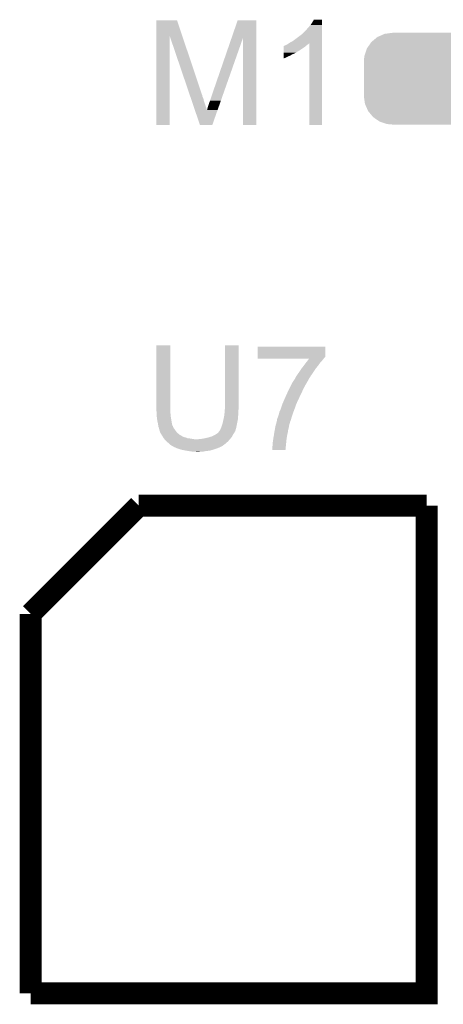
# Model space of a CAD drawing. Extents: x -4 to 126, y -8 to 66.
# Tile 123 of 256: x 41 to 45, y 42 to 51. Entities that reach past the tile are written whole.
import ezdxf

# ---------------------------------------------------------------- set-up
doc = ezdxf.new("R2010")
doc.units = 0
doc.layers.get('0').update_dxf_attribs({"linetype": 'CONTINUOUS'})
doc.layers.add('CLICKER_2_FOR_TMPM4L4A_V104_GTO', color=11, linetype='CONTINUOUS')
doc.layers.add('CLICKER_2_FOR_TMPM4L4A_V104_GTS', color=8, linetype='CONTINUOUS')

# ---------------------------------------------------------------- blocks, each defined once
blk = doc.blocks.new('CUSTOM_225')
for points in [[(-0.537468, 0.357976), (-0.50137, 0.387716), (0.540962, 0.357976), (0.497426, 0.387716)], [(-0.50137, 0.387716), (-0.475056, 0.399202), (0.497426, 0.387716), (0.48061, 0.399202)], [(-0.475056, 0.399202), (-0.434384, 0.416954), (0.48061, 0.399202), (0.427352, 0.416954)], [(-0.434384, 0.416954), (-0.39463, 0.422314), (0.427352, 0.416954), (0.41127, 0.422314)], [(-0.39463, 0.422314), (-0.36195, 0.42672), (0.41127, 0.422314), (0.36195, 0.42672)], [(-0.614922, 0.234946), (-0.599296, 0.281086), (0.617268, 0.234946), (0.596864, 0.281086)], [(-0.599296, 0.281086), (-0.585008, 0.30179), (0.596864, 0.281086), (0.587708, 0.30179)], [(-0.585008, 0.30179), (-0.55778, 0.34124), (0.587708, 0.30179), (0.554888, 0.34124)], [(-0.55778, 0.34124), (-0.537468, 0.357976), (0.554888, 0.34124), (0.540962, 0.357976)], [(-0.62738, 0.16256), (-0.622738, 0.21186), (0.62738, 0.16256), (0.620494, 0.21186)], [(-0.622738, 0.21186), (-0.614922, 0.234946), (0.620494, 0.21186), (0.617268, 0.234946)], [(-0.62611, 0.136688), (-0.62738, 0.16256), (0.62611, 0.136688), (0.62738, 0.16256)], [(-0.62611, -0.136688), (-0.62611, 0.136688), (0.62611, -0.136688), (0.62611, 0.136688)], [(-0.62738, -0.16256), (-0.62611, -0.136688), (0.62738, -0.16256), (0.62611, -0.136688)], [(-0.620492, -0.21186), (-0.62738, -0.16256), (0.622738, -0.21186), (0.62738, -0.16256)], [(-0.617268, -0.234946), (-0.620492, -0.21186), (0.61492, -0.234946), (0.622738, -0.21186)], [(-0.596862, -0.281086), (-0.617268, -0.234946), (0.599296, -0.281086), (0.61492, -0.234946)], [(-0.587708, -0.30179), (-0.596862, -0.281086), (0.585006, -0.30179), (0.599296, -0.281086)], [(-0.554886, -0.34124), (-0.587708, -0.30179), (0.55778, -0.34124), (0.585006, -0.30179)], [(-0.540962, -0.357976), (-0.554886, -0.34124), (0.537466, -0.357976), (0.55778, -0.34124)], [(-0.497424, -0.387716), (-0.540962, -0.357976), (0.50137, -0.387716), (0.537466, -0.357976)], [(-0.48061, -0.399202), (-0.497424, -0.387716), (0.475054, -0.399202), (0.50137, -0.387716)], [(-0.42735, -0.416954), (-0.48061, -0.399202), (0.434384, -0.416954), (0.475054, -0.399202)], [(-0.41127, -0.422314), (-0.42735, -0.416954), (0.394628, -0.422314), (0.434384, -0.416954)], [(-0.36195, -0.42672), (-0.41127, -0.422314), (0.36195, -0.42672), (0.394628, -0.422314)]]:
    blk.add_solid(points)

msp = doc.modelspace()

# ---------------------------------------------------------------- linework, layer by layer
at = {"layer": 'CLICKER_2_FOR_TMPM4L4A_V104_GTO', "const_width": 0.2032}
for points in [[(41.2242, 42.2148), (44.9072, 42.2148), (44.9072, 46.75124)], [(41.2242, 45.7454), (42.23004, 46.75124)], [(42.23004, 46.75124), (44.9072, 46.75124)], [(41.2242, 42.2148), (41.2242, 45.7454)]]:
    msp.add_lwpolyline(points, dxfattribs=at)
at = {"layer": 'CLICKER_2_FOR_TMPM4L4A_V104_GTO'}
for points in [[(42.392618, 51.122446), (42.39262, 51.267344), (42.634122, 51.122446), (42.585644, 51.267344)], [(42.39262, 51.267344), (42.392622, 51.26736), (42.585644, 51.267344), (42.392622, 51.26736)], [(43.09435, 51.107216), (43.149528, 51.267338), (43.322236, 51.107216), (43.32224, 51.267338)], [(43.149528, 51.267338), (43.149536, 51.26736), (43.32224, 51.267338), (43.149536, 51.26736)], [(43.79214, 51.18354), (43.8277, 51.22418), (43.934378, 51.18354), (43.934378, 51.22418)], [(43.8277, 51.22418), (43.84294, 51.247038), (43.934378, 51.22418), (43.934378, 51.247038)], [(43.84294, 51.247038), (43.858178, 51.272418), (43.934378, 51.247038), (43.93438, 51.272418)], [(43.858178, 51.272418), (43.858192, 51.27244), (43.93438, 51.272418), (43.858192, 51.27244)], [(42.3926, 50.292022), (42.392618, 51.122446), (42.517038, 50.292022), (42.51706, 51.122446)], [(42.702422, 50.576476), (42.51706, 51.122446), (42.81678, 50.576476), (42.634122, 51.122446)], [(43.69054, 51.09464), (43.7515, 51.14037), (43.934376, 51.09464), (43.934376, 51.14037)], [(43.7515, 51.14037), (43.751522, 51.1429), (43.934376, 51.14037), (43.934376, 51.1429)], [(43.751522, 51.1429), (43.754046, 51.142914), (43.934376, 51.1429), (43.934376, 51.142914)], [(43.754046, 51.142914), (43.756584, 51.14798), (43.934376, 51.142914), (43.934376, 51.14798)], [(43.756584, 51.14798), (43.764202, 51.153062), (43.934376, 51.14798), (43.934376, 51.153062)], [(43.764202, 51.153062), (43.7769, 51.16576), (43.934376, 51.153062), (43.934376, 51.16576)], [(43.7769, 51.16576), (43.79214, 51.18354), (43.934376, 51.16576), (43.934378, 51.18354)], [(42.91584, 50.58918), (43.09435, 51.107216), (43.017904, 50.58918), (43.200278, 51.107216)], [(43.20032, 50.292022), (43.200278, 51.107216), (43.322218, 50.292022), (43.322236, 51.107216)], [(43.576244, 51.0159), (43.576246, 51.026066), (43.769278, 51.0159), (43.781478, 51.026066)], [(43.576246, 51.026066), (43.578784, 51.0286), (43.781478, 51.026066), (43.78452, 51.0286)], [(43.578784, 51.0286), (43.5864, 51.03114), (43.78452, 51.0286), (43.787694, 51.03114)], [(43.5864, 51.03114), (43.601638, 51.03876), (43.787694, 51.03114), (43.79722, 51.03876)], [(43.601638, 51.03876), (43.611802, 51.043842), (43.79722, 51.03876), (43.803994, 51.043842)], [(43.611802, 51.043842), (43.615608, 51.04638), (43.803994, 51.043842), (43.807378, 51.04638)], [(43.615608, 51.04638), (43.626986, 51.053964), (43.807378, 51.04638), (43.814962, 51.053964)], [(43.626986, 51.053964), (43.634658, 51.059078), (43.934374, 51.053964), (43.934374, 51.059078)], [(43.634658, 51.059078), (43.662602, 51.07432), (43.934374, 51.059078), (43.934374, 51.07432)], [(43.662602, 51.07432), (43.69054, 51.09464), (43.934374, 51.07432), (43.934376, 51.09464)], [(43.815, 50.292022), (43.814962, 51.053964), (43.934358, 50.292022), (43.934374, 51.053964)], [(43.57624, 50.94986), (43.576242, 50.95748), (43.657518, 50.94986), (43.6753, 50.95748)], [(43.57624, 50.9397), (43.57624, 50.94986), (43.639738, 50.9397), (43.657518, 50.94986)], [(43.57624, 50.92954), (43.57624, 50.9397), (43.61688, 50.92954), (43.639738, 50.9397)], [(43.57624, 50.91938), (43.57624, 50.92954), (43.59656, 50.91938), (43.61688, 50.92954)], [(43.576242, 50.98796), (43.576244, 51.0032), (43.726102, 50.98796), (43.74896, 51.0032)], [(43.576242, 50.972718), (43.576242, 50.98796), (43.700698, 50.972718), (43.726102, 50.98796)], [(43.576242, 50.97018), (43.576242, 50.972718), (43.69816, 50.97018), (43.700698, 50.972718)], [(43.576242, 50.9651), (43.576242, 50.97018), (43.690538, 50.9651), (43.69816, 50.97018)], [(43.576242, 50.95748), (43.576242, 50.9651), (43.6753, 50.95748), (43.690538, 50.9651)], [(43.576244, 51.0032), (43.576244, 51.0159), (43.74896, 51.0032), (43.769278, 51.0159)], [(43.57624, 50.91179), (43.57624, 50.91938), (43.57624, 50.91179), (43.59656, 50.91938)], [(42.703284, 50.573934), (42.702422, 50.576476), (42.816786, 50.573934), (42.81678, 50.576476)], [(42.704146, 50.571394), (42.703284, 50.573934), (42.81932, 50.571394), (42.816786, 50.573934)], [(42.70587, 50.566318), (42.704146, 50.571394), (42.819322, 50.566318), (42.81932, 50.571394)], [(42.708456, 50.5587), (42.70587, 50.566318), (42.82186, 50.5587), (42.819322, 50.566318)], [(42.89298, 50.5206), (42.91584, 50.58918), (42.99376, 50.5206), (43.017904, 50.58918)], [(42.71363, 50.543458), (42.708456, 50.5587), (42.829482, 50.543458), (42.82186, 50.5587)], [(42.721392, 50.5206), (42.71363, 50.543458), (42.834562, 50.5206), (42.829482, 50.543458)], [(42.744674, 50.45202), (42.721392, 50.5206), (42.857418, 50.45202), (42.834562, 50.5206)], [(42.870122, 50.45456), (42.88282, 50.49266), (42.970512, 50.45456), (42.983924, 50.49266)], [(42.88282, 50.49266), (42.89298, 50.5206), (42.983924, 50.49266), (42.99376, 50.5206)], [(42.751564, 50.431728), (42.744674, 50.45202), (42.862528, 50.431728), (42.857418, 50.45202)], [(42.798996, 50.292016), (42.751564, 50.431728), (42.913288, 50.292016), (42.962474, 50.431728)], [(42.862528, 50.431728), (42.86504, 50.434244), (42.962474, 50.431728), (42.96336, 50.434244)], [(42.86504, 50.434244), (42.86758, 50.441862), (42.96336, 50.434244), (42.966042, 50.441862)], [(42.86758, 50.441862), (42.870122, 50.45456), (42.966042, 50.441862), (42.970512, 50.45456)], [(42.517038, 50.292), (42.3926, 50.292022), (42.517038, 50.292), (42.517038, 50.292022)], [(42.913284, 50.292), (42.798996, 50.292016), (42.913284, 50.292), (42.913288, 50.292016)], [(43.322218, 50.292), (43.20032, 50.292022), (43.322218, 50.292), (43.322218, 50.292022)], [(43.934358, 50.292), (43.815, 50.292022), (43.934358, 50.292), (43.934358, 50.292022)], [(42.3926, 47.660558), (42.39262, 48.244738), (42.52214, 47.660558), (42.52214, 48.244738)], [(42.39262, 48.244738), (42.392622, 48.24476), (42.52214, 48.244738), (42.392622, 48.24476)], [(43.03014, 47.68088), (43.03016, 48.244738), (43.15968, 47.68088), (43.15968, 48.244738)], [(43.03016, 48.244738), (43.030162, 48.24476), (43.15968, 48.244738), (43.030162, 48.24476)], [(43.334942, 48.13808), (43.33496, 48.232038), (43.96486, 48.13808), (43.96486, 48.232038)], [(43.33496, 48.232038), (43.334962, 48.23206), (43.96486, 48.232038), (43.334962, 48.23206)], [(43.33494, 48.120298), (43.334942, 48.135534), (43.94962, 48.120298), (43.964854, 48.135534)], [(43.33494, 48.117782), (43.33494, 48.120298), (43.947732, 48.117782), (43.94962, 48.120298)], [(43.812416, 48.11776), (43.33494, 48.117782), (43.947716, 48.11776), (43.947732, 48.117782)], [(43.334942, 48.135534), (43.334942, 48.13808), (43.964854, 48.135534), (43.96486, 48.13808)], [(43.787182, 48.08474), (43.796886, 48.09744), (43.91914, 48.08474), (43.93184, 48.09744)], [(43.796886, 48.09744), (43.806592, 48.11014), (43.93184, 48.09744), (43.942, 48.11014)], [(43.806592, 48.11014), (43.812416, 48.11776), (43.942, 48.11014), (43.947716, 48.11776)], [(43.714986, 47.98568), (43.74642, 48.0314), (43.84802, 47.98568), (43.8785, 48.0314)], [(43.74642, 48.0314), (43.760006, 48.04918), (43.8785, 48.0314), (43.89374, 48.04918)], [(43.760006, 48.04918), (43.787182, 48.08474), (43.89374, 48.04918), (43.91914, 48.08474)], [(43.660058, 47.89932), (43.663444, 47.9044), (43.794256, 47.89932), (43.79722, 47.9044)], [(43.663444, 47.9044), (43.68038, 47.929802), (43.79722, 47.9044), (43.811076, 47.929802)], [(43.68038, 47.929802), (43.681648, 47.93234), (43.811076, 47.929802), (43.812462, 47.93234)], [(43.681648, 47.93234), (43.690542, 47.950122), (43.812462, 47.93234), (43.823776, 47.950122)], [(43.690542, 47.950122), (43.697524, 47.96028), (43.823776, 47.950122), (43.83024, 47.96028)], [(43.697524, 47.96028), (43.714986, 47.98568), (43.83024, 47.96028), (43.84802, 47.98568)], [(43.6118, 47.8028), (43.616658, 47.81296), (43.74388, 47.8028), (43.74896, 47.81296)], [(43.616658, 47.81296), (43.625162, 47.83074), (43.74896, 47.81296), (43.75658, 47.83074)], [(43.625162, 47.83074), (43.63245, 47.84598), (43.75658, 47.83074), (43.7642, 47.84598)], [(43.63245, 47.84598), (43.638524, 47.858678), (43.7642, 47.84598), (43.77182, 47.858678)], [(43.638524, 47.858678), (43.63974, 47.86122), (43.77182, 47.858678), (43.772666, 47.86122)], [(43.63974, 47.86122), (43.64228, 47.8663), (43.772666, 47.86122), (43.77436, 47.8663)], [(43.64228, 47.8663), (43.642282, 47.866302), (43.77436, 47.8663), (43.77436, 47.866302)], [(43.642282, 47.866302), (43.64736, 47.87392), (43.77436, 47.866302), (43.779442, 47.87392)], [(43.64736, 47.87392), (43.65244, 47.886622), (43.779442, 47.87392), (43.78685, 47.886622)], [(43.65244, 47.886622), (43.660058, 47.89932), (43.78685, 47.886622), (43.794256, 47.89932)], [(43.56354, 47.693578), (43.575514, 47.72152), (43.69308, 47.693578), (43.70578, 47.72152)], [(43.575514, 47.72152), (43.5864, 47.74692), (43.70578, 47.72152), (43.71848, 47.74692)], [(43.5864, 47.74692), (43.597944, 47.77232), (43.71848, 47.74692), (43.72864, 47.77232)], [(43.597944, 47.77232), (43.6118, 47.8028), (43.72864, 47.77232), (43.74388, 47.8028)], [(42.3926, 47.652938), (42.3926, 47.660558), (42.524046, 47.652938), (42.52214, 47.660558)], [(42.392832, 47.650398), (42.3926, 47.652938), (42.52468, 47.650398), (42.524046, 47.652938)], [(42.39514, 47.625), (42.392832, 47.650398), (42.52468, 47.625), (42.52468, 47.650398)], [(43.0276, 47.61738), (43.029928, 47.645318), (43.15714, 47.61738), (43.15714, 47.645318)], [(43.029928, 47.645318), (43.03014, 47.647858), (43.15714, 47.645318), (43.157648, 47.647858)], [(43.03014, 47.658018), (43.03014, 47.68088), (43.15968, 47.658018), (43.15968, 47.68088)], [(43.03014, 47.647858), (43.03014, 47.658018), (43.157648, 47.647858), (43.15968, 47.658018)], [(43.53814, 47.625002), (43.548302, 47.645322), (43.668632, 47.625002), (43.676252, 47.645322)], [(43.548302, 47.645322), (43.553634, 47.6631), (43.676252, 47.645322), (43.68292, 47.6631)], [(43.553634, 47.6631), (43.55592, 47.67072), (43.68292, 47.6631), (43.68546, 47.67072)], [(43.55592, 47.67072), (43.56354, 47.693578), (43.68546, 47.67072), (43.69308, 47.693578)], [(42.39514, 47.60976), (42.39514, 47.625), (42.52468, 47.60976), (42.52468, 47.625)], [(42.39514, 47.599602), (42.39514, 47.60976), (42.525528, 47.599602), (42.52468, 47.60976)], [(42.397398, 47.57928), (42.39514, 47.599602), (42.52722, 47.57928), (42.525528, 47.599602)], [(42.39768, 47.57674), (42.397398, 47.57928), (42.527644, 47.57674), (42.52722, 47.57928)], [(42.40276, 47.536102), (42.39768, 47.57674), (42.534418, 47.536102), (42.527644, 47.57674)], [(43.00982, 47.520858), (43.018286, 47.558958), (43.144914, 47.520858), (43.15206, 47.558958)], [(43.018286, 47.558958), (43.01998, 47.56658), (43.15206, 47.558958), (43.152568, 47.56658)], [(43.01998, 47.56658), (43.02506, 47.591978), (43.152568, 47.56658), (43.15426, 47.591978)], [(43.02506, 47.591978), (43.025568, 47.597062), (43.15426, 47.591978), (43.1546, 47.597062)], [(43.025568, 47.597062), (43.02709, 47.612298), (43.1546, 47.597062), (43.15714, 47.612298)], [(43.02709, 47.612298), (43.0276, 47.61738), (43.15714, 47.612298), (43.15714, 47.61738)], [(43.512628, 47.5361), (43.51528, 47.546262), (43.63974, 47.5361), (43.642866, 47.546262)], [(43.51528, 47.546262), (43.515282, 47.553882), (43.642866, 47.546262), (43.64521, 47.553882)], [(43.515282, 47.553882), (43.51782, 47.5615), (43.64521, 47.553882), (43.647554, 47.5615)], [(43.51782, 47.5615), (43.527982, 47.5869), (43.647554, 47.5615), (43.65537, 47.5869)], [(43.527982, 47.5869), (43.532334, 47.602142), (43.65537, 47.5869), (43.66006, 47.602142)], [(43.532334, 47.602142), (43.53306, 47.60468), (43.66006, 47.602142), (43.66101, 47.60468)], [(43.53306, 47.60468), (43.53814, 47.625002), (43.66101, 47.60468), (43.668632, 47.625002)], [(42.40784, 47.518322), (42.40276, 47.536102), (42.53738, 47.518322), (42.534418, 47.536102)], [(42.407842, 47.51832), (42.40784, 47.518322), (42.53738, 47.51832), (42.53738, 47.518322)], [(42.409656, 47.505618), (42.407842, 47.51832), (42.539922, 47.505618), (42.53738, 47.51832)], [(42.41038, 47.50054), (42.409656, 47.505618), (42.541956, 47.50054), (42.539922, 47.505618)], [(42.411652, 47.49292), (42.41038, 47.50054), (42.545004, 47.49292), (42.541956, 47.50054)], [(42.412076, 47.490376), (42.411652, 47.49292), (42.54754, 47.490376), (42.545004, 47.49292)], [(42.41292, 47.485302), (42.412076, 47.490376), (42.549234, 47.485302), (42.54754, 47.490376)], [(42.413938, 47.48276), (42.41292, 47.485302), (42.55008, 47.48276), (42.549234, 47.485302)], [(42.417998, 47.472602), (42.413938, 47.48276), (42.55516, 47.472602), (42.55008, 47.48276)], [(42.418, 47.4726), (42.417998, 47.472602), (42.55516, 47.4726), (42.55516, 47.472602)], [(42.42054, 47.459902), (42.418, 47.4726), (42.56532, 47.459902), (42.55516, 47.4726)], [(42.420542, 47.4599), (42.42054, 47.459902), (42.56532, 47.4599), (42.56532, 47.459902)], [(42.42562, 47.444662), (42.420542, 47.4599), (42.57548, 47.444662), (42.56532, 47.4599)], [(42.979342, 47.444664), (42.984422, 47.454822), (43.126656, 47.444664), (43.12956, 47.454822)], [(42.984422, 47.454822), (42.9895, 47.46244), (43.12956, 47.454822), (43.131738, 47.46244)], [(42.9895, 47.46244), (42.996612, 47.48022), (43.131738, 47.46244), (43.13682, 47.48022)], [(42.996612, 47.48022), (42.99966, 47.487838), (43.13682, 47.48022), (43.138342, 47.487838)], [(42.99966, 47.487838), (43.00474, 47.50308), (43.138342, 47.487838), (43.141392, 47.50308)], [(43.00474, 47.50308), (43.009094, 47.51832), (43.141392, 47.50308), (43.14444, 47.51832)], [(43.009094, 47.51832), (43.00982, 47.520858), (43.14444, 47.51832), (43.144914, 47.520858)], [(43.490896, 47.439582), (43.49445, 47.457358), (43.61688, 47.439582), (43.61942, 47.457358)], [(43.49445, 47.457358), (43.49496, 47.4599), (43.61942, 47.457358), (43.620146, 47.4599)], [(43.49496, 47.4599), (43.49773, 47.475138), (43.620146, 47.4599), (43.6245, 47.475138)], [(43.49773, 47.475138), (43.50004, 47.48784), (43.6245, 47.475138), (43.626616, 47.48784)], [(43.50004, 47.48784), (43.504678, 47.50562), (43.626616, 47.48784), (43.62958, 47.50562)], [(43.504678, 47.50562), (43.507326, 47.515778), (43.62958, 47.50562), (43.632118, 47.515778)], [(43.507326, 47.515778), (43.509314, 47.523394), (43.632118, 47.515778), (43.637196, 47.523394)], [(43.509314, 47.523394), (43.511302, 47.531016), (43.637196, 47.523394), (43.6372, 47.531016)], [(43.511302, 47.531016), (43.512628, 47.5361), (43.6372, 47.531016), (43.63974, 47.5361)], [(42.425622, 47.44466), (42.42562, 47.444662), (42.57548, 47.44466), (42.57548, 47.444662)], [(42.428158, 47.439584), (42.425622, 47.44466), (42.57971, 47.439584), (42.57548, 47.44466)], [(42.42816, 47.434504), (42.428158, 47.439584), (42.583944, 47.434504), (42.57971, 47.439584)], [(42.431128, 47.429418), (42.42816, 47.434504), (42.58818, 47.429418), (42.583944, 47.434504)], [(42.440016, 47.41418), (42.431128, 47.429418), (42.605962, 47.41418), (42.58818, 47.429418)], [(42.44594, 47.40402), (42.440016, 47.41418), (42.62222, 47.40402), (42.605962, 47.41418)], [(42.447558, 47.40148), (42.44594, 47.40402), (42.626284, 47.40148), (42.62222, 47.40402)], [(42.447562, 47.401474), (42.447558, 47.40148), (42.628826, 47.401474), (42.626284, 47.40148)], [(42.45079, 47.3964), (42.447562, 47.401474), (42.633904, 47.3964), (42.628826, 47.401474)], [(42.454024, 47.391318), (42.45079, 47.3964), (42.6466, 47.391318), (42.633904, 47.3964)], [(42.457256, 47.38624), (42.454024, 47.391318), (42.66438, 47.38624), (42.6466, 47.391318)], [(42.462106, 47.37862), (42.457256, 47.38624), (42.684702, 47.37862), (42.66438, 47.38624)], [(42.46372, 47.376082), (42.462106, 47.37862), (42.710082, 47.376082), (42.684702, 47.37862)], [(42.463722, 47.37608), (42.46372, 47.376082), (42.7101, 47.37608), (42.710082, 47.376082)], [(42.468238, 47.371), (42.463722, 47.37608), (42.7355, 47.371), (42.7101, 47.37608)], [(42.470496, 47.36846), (42.468238, 47.371), (42.765978, 47.36846), (42.7355, 47.371)], [(42.48404, 47.35322), (42.470496, 47.36846), (43.062876, 47.35322), (43.076424, 47.36846)], [(42.765978, 47.36846), (42.781222, 47.368462), (43.076424, 47.36846), (43.076426, 47.368462)], [(42.781222, 47.368462), (42.788844, 47.371), (43.076426, 47.368462), (43.078682, 47.371)], [(42.801542, 47.371), (42.81424, 47.37354), (43.078682, 47.371), (43.08094, 47.37354)], [(42.81424, 47.37354), (42.84472, 47.37862), (43.08094, 47.37354), (43.08489, 47.37862)], [(42.84472, 47.37862), (42.877738, 47.38624), (43.08489, 47.37862), (43.090816, 47.38624)], [(42.877738, 47.38624), (42.91076, 47.3964), (43.090816, 47.38624), (43.098718, 47.3964)], [(42.91076, 47.3964), (42.941242, 47.411642), (43.098718, 47.3964), (43.10634, 47.411642)], [(42.941242, 47.411642), (42.948856, 47.416718), (43.10634, 47.411642), (43.10888, 47.416718)], [(42.948856, 47.416718), (42.95648, 47.4218), (43.10888, 47.416718), (43.112266, 47.4218)], [(42.95648, 47.4218), (42.969176, 47.431958), (43.112266, 47.4218), (43.119038, 47.431958)], [(42.969176, 47.431958), (42.96918, 47.43196), (43.119038, 47.431958), (43.119038, 47.43196)], [(42.96918, 47.43196), (42.971722, 47.434504), (43.119038, 47.43196), (43.12031, 47.434504)], [(42.971722, 47.434504), (42.974262, 47.43958), (43.12031, 47.434504), (43.122848, 47.43958)], [(42.974262, 47.43958), (42.976796, 47.442116), (43.122848, 47.43958), (43.124118, 47.442116)], [(42.976796, 47.442116), (42.979336, 47.444658), (43.124118, 47.442116), (43.126656, 47.444658)], [(42.979336, 47.444658), (42.979342, 47.444664), (43.126656, 47.444658), (43.126656, 47.444664)], [(43.47464, 47.33036), (43.47972, 47.36592), (43.59986, 47.33036), (43.603416, 47.36592)], [(43.47972, 47.36592), (43.480672, 47.373542), (43.603416, 47.36592), (43.60418, 47.373542)], [(43.480672, 47.373542), (43.48226, 47.386238), (43.60418, 47.373542), (43.60642, 47.386238)], [(43.48226, 47.386238), (43.48734, 47.409102), (43.60642, 47.386238), (43.610454, 47.409102)], [(43.48734, 47.409102), (43.4881, 47.41672), (43.610454, 47.409102), (43.6118, 47.41672)], [(43.4881, 47.41672), (43.48988, 47.4345), (43.6118, 47.41672), (43.61575, 47.4345)], [(43.48988, 47.4345), (43.490896, 47.439582), (43.61575, 47.4345), (43.61688, 47.439582)], [(42.486944, 47.35068), (42.48404, 47.35322), (43.06062, 47.35068), (43.062876, 47.35322)], [(42.513066, 47.327822), (42.486944, 47.35068), (43.035222, 47.327822), (43.06062, 47.35068)], [(42.524678, 47.31766), (42.513066, 47.327822), (43.02167, 47.31766), (43.035222, 47.327822)], [(42.539918, 47.307502), (42.524678, 47.31766), (43.008124, 47.307502), (43.02167, 47.31766)], [(42.545002, 47.30496), (42.539918, 47.307502), (43.004736, 47.30496), (43.008124, 47.307502)], [(42.545014, 47.304954), (42.545002, 47.30496), (43.002194, 47.304954), (43.004736, 47.30496)], [(42.550076, 47.302422), (42.545014, 47.304954), (42.999656, 47.302422), (43.002194, 47.304954)], [(42.55008, 47.30242), (42.550076, 47.302422), (42.999654, 47.30242), (42.999656, 47.302422)], [(42.550084, 47.302416), (42.55008, 47.30242), (42.997114, 47.302416), (42.999654, 47.30242)], [(42.55262, 47.299882), (42.550084, 47.302416), (42.993312, 47.299882), (42.997114, 47.302416)], [(42.558552, 47.29734), (42.55262, 47.299882), (42.989498, 47.29734), (42.993312, 47.299882)], [(42.570408, 47.292258), (42.558552, 47.29734), (42.979338, 47.292258), (42.989498, 47.29734)], [(42.57633, 47.28972), (42.570408, 47.292258), (42.969178, 47.28972), (42.979338, 47.292258)], [(42.588182, 47.28464), (42.57633, 47.28972), (42.959018, 47.28464), (42.969178, 47.28972)], [(42.618666, 47.27448), (42.588182, 47.28464), (42.92854, 47.27448), (42.959018, 47.28464)], [(42.62628, 47.271942), (42.618666, 47.27448), (42.919656, 47.271942), (42.92854, 47.27448)], [(42.66438, 47.26432), (42.62628, 47.271942), (42.892978, 47.26432), (42.919656, 47.271942)], [(42.68089, 47.26178), (42.66438, 47.26432), (42.87266, 47.26178), (42.892978, 47.26432)], [(42.6974, 47.25924), (42.68089, 47.26178), (42.8498, 47.25924), (42.87266, 47.26178)], [(43.4721, 47.299882), (43.47464, 47.315122), (43.596914, 47.299882), (43.59837, 47.315122)], [(43.4721, 47.269422), (43.4721, 47.299882), (43.594002, 47.269422), (43.596914, 47.299882)], [(43.594, 47.2694), (43.4721, 47.269422), (43.594, 47.2694), (43.594002, 47.269422)], [(43.47464, 47.32274), (43.47464, 47.33036), (43.5991, 47.32274), (43.59986, 47.33036)], [(43.47464, 47.315122), (43.47464, 47.32274), (43.59837, 47.315122), (43.5991, 47.32274)], [(42.71518, 47.2567), (42.6974, 47.25924), (42.83837, 47.2567), (42.8498, 47.25924)], [(42.730418, 47.25416), (42.71518, 47.2567), (42.82694, 47.25416), (42.83837, 47.2567)], [(42.765978, 47.25162), (42.755818, 47.25416), (42.778682, 47.25162), (42.82694, 47.25416)]]:
    msp.add_solid(points, dxfattribs=at)

# ---------------------------------------------------------------- block references
at = {"layer": 'CLICKER_2_FOR_TMPM4L4A_V104_GTS'}
msp.add_blockref('CUSTOM_225', (44.95038, 50.7238), dxfattribs=at)

doc.saveas('drawing.dxf')
